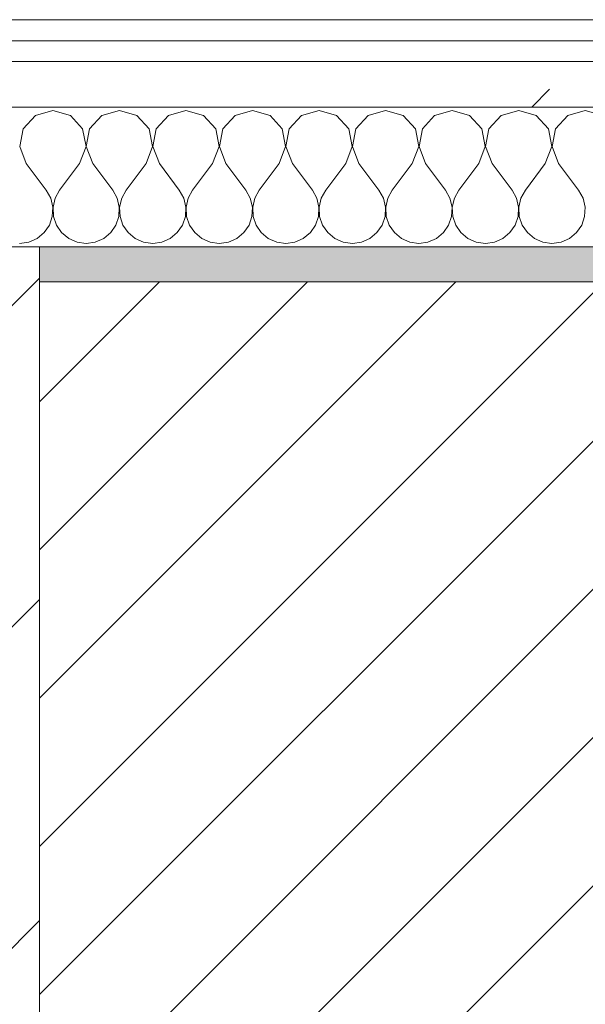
# Model space of a CAD drawing. Header units: millimetres. Extents: x -40968 to 11883, y -18816 to 4378.
# Tile 44 of 209: x -21524 to -21362, y -1411 to -1129. Entities that reach past the tile are written whole.
import ezdxf

# ---------------------------------------------------------------- set-up
doc = ezdxf.new("R2010")
doc.units = ezdxf.units.MM
doc.header["$MEASUREMENT"] = 0
doc.linetypes.add('Wipeout_Contour', pattern=[1000, 0, -1000])
for name, color, linetype in [('10_ESTR_Pilars', 7, 'Continuous'), ('12_FAÇ_Façana', 7, 'Continuous'), ('Nuevo_08_E_Envans secs', 7, 'Continuous')]:
    doc.layers.add(name, color=color, linetype=linetype)
for name, color, linetype, lineweight in [('10_ESTR_Pilars_Pluma_Nº__28', 7, 'Continuous', 20), ('10_ESTR_Pilars_Pluma_Nº__42', 8, 'Continuous', 25), ('12_FAÇ_Façana_Pluma_Nº__2', 8, 'Continuous', 5), ('12_FAÇ_Façana_Pluma_Nº__7', 7, 'Continuous', 5), ('Nuevo_08_E_Envans secs_Pluma_Nº__1', 7, 'Continuous', 5)]:
    doc.layers.add(name, color=color, linetype=linetype, lineweight=lineweight)
for name, color, linetype, lineweight, true_color in [('12_FAÇ_Façana_Pluma_Nº__176', 7, 'Continuous', 15, 0x93a0c6), ('Nuevo_08_E_Envans secs_Pluma_Nº__102', 7, 'Continuous', 5, 0xcccccc), ('Nuevo_08_E_Envans secs_Pluma_Nº__171', 171, 'Continuous', 13, 0xaaaaff), ('Nuevo_08_E_Envans secs_Pluma_Nº__177', 7, 'Continuous', 15, 0xf7e046)]:
    doc.layers.add(name, color=color, linetype=linetype, lineweight=lineweight, true_color=true_color)
pattern_1 = [(45, (0, 0), (-183.8478, 183.8478), [195, -65]), (45, (7e-14, 183.85), (-183.8478, 183.8478), [195, -65])]

# ---------------------------------------------------------------- blocks, each defined once
blk = doc.blocks.new('Muro_14_1', base_point=(-24166.43, -1193.98))
at = {"layer": '12_FAÇ_Façana_Pluma_Nº__176', "linetype": 'Continuous', "lineweight": 0, "true_color": 0x495063}
blk.add_hatch(color=251, dxfattribs=at).paths.add_polyline_path([(-21518.13, -1193.97), (-21518.13, -1203.98), (-20233.93, -1203.98), (-20233.93, -1193.98)])
at = {"layer": '12_FAÇ_Façana_Pluma_Nº__2', "linetype": 'Continuous', "lineweight": 5}
h = blk.add_hatch(dxfattribs=at)
h.set_pattern_fill('Ceramic_0001', color=8, style=0, pattern_type=2)
h.set_pattern_definition([(45, (0, 0), (-21.213203, 21.213203), [])])
h.paths.add_polyline_path([(-21518.13, -1418.98), (-20233.93, -1418.98), (-20233.93, -1203.98), (-21518.13, -1203.98)])
at = {"layer": '12_FAÇ_Façana_Pluma_Nº__7', "color": 7, "linetype": 'Continuous', "lineweight": 5}
blk.add_line((-20233.93, -1203.98), (-21518.13, -1203.98), dxfattribs=at)
at = {"layer": '12_FAÇ_Façana_Pluma_Nº__7', "color": 7, "linetype": 'Continuous', "lineweight": 5, "flags": 128}
blk.add_lwpolyline([(-20233.93, -1193.98), (-21518.13, -1193.98)], dxfattribs=at)
blk = doc.blocks.new('*X229')
at = {"layer": 'Nuevo_08_E_Envans secs_Pluma_Nº__102', "color": 254, "linetype": 'Continuous', "lineweight": 5, "true_color": 0xcccccc}
for p, q in [((-21514.29, -1154.93), (-21519.29, -1156.35)), ((-21509.28, -1156.35), (-21514.29, -1154.93)), ((-21495.24, -1154.93), (-21500.25, -1156.35)), ((-21490.23, -1156.35), (-21495.24, -1154.93)), ((-21476.19, -1154.93), (-21481.2, -1156.35)), ((-21471.18, -1156.35), (-21476.19, -1154.93)), ((-21457.14, -1154.93), (-21462.15, -1156.35)), ((-21452.14, -1156.35), (-21457.14, -1154.93)), ((-21438.1, -1154.93), (-21443.1, -1156.35)), ((-21433.09, -1156.35), (-21438.1, -1154.93)), ((-21419.05, -1154.93), (-21424.05, -1156.35)), ((-21414.04, -1156.35), (-21419.05, -1154.93)), ((-21400, -1154.93), (-21405.01, -1156.35)), ((-21394.99, -1156.35), (-21400, -1154.93)), ((-21380.95, -1154.93), (-21385.96, -1156.35)), ((-21375.95, -1156.35), (-21380.95, -1154.93)), ((-21361.9, -1154.93), (-21366.91, -1156.35)), ((-21356.9, -1156.35), (-21361.9, -1154.93)), ((-21519.29, -1156.35), (-21522.8, -1160.19)), ((-21505.77, -1160.19), (-21509.28, -1156.35)), ((-21500.25, -1156.35), (-21503.76, -1160.19)), ((-21486.72, -1160.19), (-21490.23, -1156.35)), ((-21481.2, -1156.35), (-21484.71, -1160.19)), ((-21467.67, -1160.19), (-21471.18, -1156.35)), ((-21462.15, -1156.35), (-21465.66, -1160.19)), ((-21448.62, -1160.19), (-21452.14, -1156.35)), ((-21443.1, -1156.35), (-21446.61, -1160.19)), ((-21429.58, -1160.19), (-21433.09, -1156.35)), ((-21424.05, -1156.35), (-21427.57, -1160.19)), ((-21410.53, -1160.19), (-21414.04, -1156.35)), ((-21405.01, -1156.35), (-21408.52, -1160.19)), ((-21391.48, -1160.19), (-21394.99, -1156.35)), ((-21385.96, -1156.35), (-21389.47, -1160.19)), ((-21372.43, -1160.19), (-21375.95, -1156.35)), ((-21366.91, -1156.35), (-21370.42, -1160.19)), ((-21522.8, -1160.19), (-21523.77, -1165.31)), ((-21504.8, -1165.31), (-21505.77, -1160.19)), ((-21503.76, -1160.19), (-21504.72, -1165.31)), ((-21485.75, -1165.31), (-21486.72, -1160.19)), ((-21484.71, -1160.19), (-21485.68, -1165.31)), ((-21466.71, -1165.31), (-21467.67, -1160.19)), ((-21465.66, -1160.19), (-21466.63, -1165.31)), ((-21447.66, -1165.31), (-21448.62, -1160.19)), ((-21446.61, -1160.19), (-21447.58, -1165.31)), ((-21428.61, -1165.31), (-21429.58, -1160.19)), ((-21427.57, -1160.19), (-21428.53, -1165.31)), ((-21409.56, -1165.31), (-21410.53, -1160.19)), ((-21408.52, -1160.19), (-21409.49, -1165.31)), ((-21390.51, -1165.31), (-21391.48, -1160.19)), ((-21389.47, -1160.19), (-21390.44, -1165.31)), ((-21371.47, -1165.31), (-21372.43, -1160.19)), ((-21370.42, -1160.19), (-21371.39, -1165.31)), ((-21523.77, -1165.31), (-21521.9, -1170.17)), ((-21506.67, -1170.17), (-21504.8, -1165.31)), ((-21504.72, -1165.31), (-21502.86, -1170.17)), ((-21487.62, -1170.17), (-21485.75, -1165.31)), ((-21485.68, -1165.31), (-21483.81, -1170.17)), ((-21468.57, -1170.17), (-21466.71, -1165.31)), ((-21466.63, -1165.31), (-21464.76, -1170.17)), ((-21449.52, -1170.17), (-21447.66, -1165.31)), ((-21447.58, -1165.31), (-21445.71, -1170.17)), ((-21430.48, -1170.17), (-21428.61, -1165.31)), ((-21428.53, -1165.31), (-21426.67, -1170.17)), ((-21411.43, -1170.17), (-21409.56, -1165.31)), ((-21409.49, -1165.31), (-21407.62, -1170.17)), ((-21392.38, -1170.17), (-21390.51, -1165.31)), ((-21390.44, -1165.31), (-21388.57, -1170.17)), ((-21373.33, -1170.17), (-21371.47, -1165.31)), ((-21371.39, -1165.31), (-21369.52, -1170.17)), ((-21521.9, -1170.17), (-21516.19, -1177.79)), ((-21506.67, -1170.17), (-21512.38, -1177.79)), ((-21502.86, -1170.17), (-21497.14, -1177.79)), ((-21487.62, -1170.17), (-21493.33, -1177.79)), ((-21483.81, -1170.17), (-21478.1, -1177.79)), ((-21468.57, -1170.17), (-21474.29, -1177.79)), ((-21464.76, -1170.17), (-21459.05, -1177.79)), ((-21449.52, -1170.17), (-21455.24, -1177.79)), ((-21445.71, -1170.17), (-21440, -1177.79)), ((-21430.48, -1170.17), (-21436.19, -1177.79)), ((-21426.67, -1170.17), (-21420.95, -1177.79)), ((-21411.43, -1170.17), (-21417.14, -1177.79)), ((-21407.62, -1170.17), (-21401.9, -1177.79)), ((-21392.38, -1170.17), (-21398.1, -1177.79)), ((-21388.57, -1170.17), (-21382.86, -1177.79)), ((-21373.33, -1170.17), (-21379.05, -1177.79)), ((-21369.52, -1170.17), (-21363.81, -1177.79)), ((-21514.92, -1180.08), (-21516.19, -1177.79)), ((-21512.38, -1177.79), (-21513.65, -1180.08)), ((-21495.87, -1180.08), (-21497.14, -1177.79)), ((-21493.33, -1177.79), (-21494.6, -1180.08)), ((-21476.82, -1180.08), (-21478.1, -1177.79)), ((-21474.29, -1177.79), (-21475.56, -1180.08)), ((-21457.78, -1180.08), (-21459.05, -1177.79)), ((-21455.24, -1177.79), (-21456.51, -1180.08)), ((-21438.73, -1180.08), (-21440, -1177.79)), ((-21436.19, -1177.79), (-21437.46, -1180.08)), ((-21419.68, -1180.08), (-21420.95, -1177.79)), ((-21417.14, -1177.79), (-21418.41, -1180.08)), ((-21400.63, -1180.08), (-21401.9, -1177.79)), ((-21398.1, -1177.79), (-21399.37, -1180.08)), ((-21381.59, -1180.08), (-21382.86, -1177.79)), ((-21379.05, -1177.79), (-21380.32, -1180.08)), ((-21362.54, -1180.08), (-21363.81, -1177.79)), ((-21514.32, -1182.64), (-21514.92, -1180.08)), ((-21513.65, -1180.08), (-21514.25, -1182.64)), ((-21495.28, -1182.64), (-21495.87, -1180.08)), ((-21494.6, -1180.08), (-21495.2, -1182.64)), ((-21476.23, -1182.64), (-21476.82, -1180.08)), ((-21475.56, -1180.08), (-21476.15, -1182.64)), ((-21457.18, -1182.64), (-21457.78, -1180.08)), ((-21456.51, -1180.08), (-21457.1, -1182.64)), ((-21438.13, -1182.64), (-21438.73, -1180.08)), ((-21437.46, -1180.08), (-21438.06, -1182.64)), ((-21419.09, -1182.64), (-21419.68, -1180.08)), ((-21418.41, -1180.08), (-21419.01, -1182.64)), ((-21400.04, -1182.64), (-21400.63, -1180.08)), ((-21399.37, -1180.08), (-21399.96, -1182.64)), ((-21380.99, -1182.64), (-21381.59, -1180.08)), ((-21380.32, -1180.08), (-21380.91, -1182.64)), ((-21361.94, -1182.64), (-21362.54, -1180.08)), ((-21514.45, -1185.27), (-21514.32, -1182.64)), ((-21514.25, -1182.64), (-21514.12, -1185.27)), ((-21495.4, -1185.27), (-21495.28, -1182.64)), ((-21495.2, -1182.64), (-21495.07, -1185.27)), ((-21476.36, -1185.27), (-21476.23, -1182.64)), ((-21476.15, -1182.64), (-21476.02, -1185.27)), ((-21457.31, -1185.27), (-21457.18, -1182.64)), ((-21457.1, -1182.64), (-21456.98, -1185.27)), ((-21438.26, -1185.27), (-21438.13, -1182.64)), ((-21438.06, -1182.64), (-21437.93, -1185.27)), ((-21419.21, -1185.27), (-21419.09, -1182.64)), ((-21419.01, -1182.64), (-21418.88, -1185.27)), ((-21400.17, -1185.27), (-21400.04, -1182.64)), ((-21399.96, -1182.64), (-21399.83, -1185.27)), ((-21381.12, -1185.27), (-21380.99, -1182.64)), ((-21380.91, -1182.64), (-21380.79, -1185.27)), ((-21362.07, -1185.27), (-21361.94, -1182.64)), ((-21515.29, -1187.76), (-21514.45, -1185.27)), ((-21514.12, -1185.27), (-21513.28, -1187.76)), ((-21496.24, -1187.76), (-21495.4, -1185.27)), ((-21495.07, -1185.27), (-21494.23, -1187.76)), ((-21477.2, -1187.76), (-21476.36, -1185.27)), ((-21476.02, -1185.27), (-21475.19, -1187.76)), ((-21458.15, -1187.76), (-21457.31, -1185.27)), ((-21456.98, -1185.27), (-21456.14, -1187.76)), ((-21439.1, -1187.76), (-21438.26, -1185.27)), ((-21437.93, -1185.27), (-21437.09, -1187.76)), ((-21420.05, -1187.76), (-21419.21, -1185.27)), ((-21418.88, -1185.27), (-21418.04, -1187.76)), ((-21401.01, -1187.76), (-21400.17, -1185.27)), ((-21399.83, -1185.27), (-21398.99, -1187.76)), ((-21381.96, -1187.76), (-21381.12, -1185.27)), ((-21380.79, -1185.27), (-21379.95, -1187.76)), ((-21362.91, -1187.76), (-21362.07, -1185.27)), ((-21516.78, -1189.92), (-21515.29, -1187.76)), ((-21513.28, -1187.76), (-21511.79, -1189.92)), ((-21497.73, -1189.92), (-21496.24, -1187.76)), ((-21494.23, -1187.76), (-21492.74, -1189.92)), ((-21478.68, -1189.92), (-21477.2, -1187.76)), ((-21475.19, -1187.76), (-21473.7, -1189.92)), ((-21459.64, -1189.92), (-21458.15, -1187.76)), ((-21456.14, -1187.76), (-21454.65, -1189.92)), ((-21440.59, -1189.92), (-21439.1, -1187.76)), ((-21437.09, -1187.76), (-21435.6, -1189.92)), ((-21421.54, -1189.92), (-21420.05, -1187.76)), ((-21418.04, -1187.76), (-21416.55, -1189.92)), ((-21402.49, -1189.92), (-21401.01, -1187.76)), ((-21398.99, -1187.76), (-21397.51, -1189.92)), ((-21383.45, -1189.92), (-21381.96, -1187.76)), ((-21379.95, -1187.76), (-21378.46, -1189.92)), ((-21364.4, -1189.92), (-21362.91, -1187.76)), ((-21521.21, -1192.66), (-21518.8, -1191.6)), ((-21518.8, -1191.6), (-21516.78, -1189.92)), ((-21511.79, -1189.92), (-21509.77, -1191.6)), ((-21509.77, -1191.6), (-21507.36, -1192.66)), ((-21502.16, -1192.66), (-21499.75, -1191.6)), ((-21499.75, -1191.6), (-21497.73, -1189.92)), ((-21492.74, -1189.92), (-21490.72, -1191.6)), ((-21490.72, -1191.6), (-21488.32, -1192.66)), ((-21483.11, -1192.66), (-21480.71, -1191.6)), ((-21480.71, -1191.6), (-21478.68, -1189.92)), ((-21473.7, -1189.92), (-21471.67, -1191.6)), ((-21471.67, -1191.6), (-21469.27, -1192.66)), ((-21464.06, -1192.66), (-21461.66, -1191.6)), ((-21461.66, -1191.6), (-21459.64, -1189.92)), ((-21454.65, -1189.92), (-21452.63, -1191.6)), ((-21452.63, -1191.6), (-21450.22, -1192.66)), ((-21445.02, -1192.66), (-21442.61, -1191.6)), ((-21442.61, -1191.6), (-21440.59, -1189.92)), ((-21435.6, -1189.92), (-21433.58, -1191.6)), ((-21433.58, -1191.6), (-21431.17, -1192.66)), ((-21425.97, -1192.66), (-21423.56, -1191.6)), ((-21423.56, -1191.6), (-21421.54, -1189.92)), ((-21416.55, -1189.92), (-21414.53, -1191.6)), ((-21414.53, -1191.6), (-21412.13, -1192.66)), ((-21406.92, -1192.66), (-21404.52, -1191.6)), ((-21404.52, -1191.6), (-21402.49, -1189.92)), ((-21397.51, -1189.92), (-21395.48, -1191.6)), ((-21395.48, -1191.6), (-21393.08, -1192.66)), ((-21387.87, -1192.66), (-21385.47, -1191.6)), ((-21385.47, -1191.6), (-21383.45, -1189.92)), ((-21378.46, -1189.92), (-21376.44, -1191.6)), ((-21376.44, -1191.6), (-21374.03, -1192.66)), ((-21368.83, -1192.66), (-21366.42, -1191.6)), ((-21366.42, -1191.6), (-21364.4, -1189.92)), ((-21523.81, -1193.02), (-21521.21, -1192.66)), ((-21507.36, -1192.66), (-21504.76, -1193.02)), ((-21504.76, -1193.02), (-21502.16, -1192.66)), ((-21488.32, -1192.66), (-21485.71, -1193.02)), ((-21485.71, -1193.02), (-21483.11, -1192.66)), ((-21469.27, -1192.66), (-21466.67, -1193.02)), ((-21466.67, -1193.02), (-21464.06, -1192.66)), ((-21450.22, -1192.66), (-21447.62, -1193.02)), ((-21447.62, -1193.02), (-21445.02, -1192.66)), ((-21431.17, -1192.66), (-21428.57, -1193.02)), ((-21428.57, -1193.02), (-21425.97, -1192.66)), ((-21412.13, -1192.66), (-21409.52, -1193.02)), ((-21409.52, -1193.02), (-21406.92, -1192.66)), ((-21393.08, -1192.66), (-21390.48, -1193.02)), ((-21390.48, -1193.02), (-21387.87, -1192.66)), ((-21374.03, -1192.66), (-21371.43, -1193.02)), ((-21371.43, -1193.02), (-21368.83, -1192.66))]:
    blk.add_line(p, q, dxfattribs=at)
blk = doc.blocks.new('Muro_90_1', base_point=(-20233.93, -1193.98))
at = {"layer": 'Nuevo_08_E_Envans secs_Pluma_Nº__1', "color": 7, "linetype": 'Continuous', "lineweight": 5, "flags": 128}
blk.add_lwpolyline([(-21518.13, -1193.98), (-20233.93, -1193.98)], dxfattribs=at)
at = {"color": 254, "linetype": 'Wipeout_Contour', "lineweight": 0, "ltscale": 86513.737601}
blk.add_wipeout([(-20233.93, -1128.98), (-22963.42, -1128.98), (-22963.42, -1134.98), (-20233.93, -1134.98)], dxfattribs=at).dxf.layer = 'Nuevo_08_E_Envans secs'
at = {"color": 254, "linetype": 'Wipeout_Contour', "lineweight": 0, "ltscale": 86517.020667}
blk.add_wipeout([(-20233.93, -1140.98), (-22963.42, -1140.98), (-22963.42, -1153.98), (-20233.93, -1153.98)], dxfattribs=at).dxf.layer = 'Nuevo_08_E_Envans secs'
at = {"layer": 'Nuevo_08_E_Envans secs_Pluma_Nº__171', "linetype": 'Continuous', "lineweight": 13, "true_color": 0xaaaaff}
h = blk.add_hatch(dxfattribs=at)
h.set_pattern_fill('Panellat_HPL_0001', color=161, style=0, pattern_type=2)
h.set_pattern_definition(pattern_1)
h.paths.add_polyline_path([(-20233.93, -1128.98), (-22963.42, -1128.98), (-22963.42, -1134.98), (-20233.93, -1134.98)])
at = {"layer": 'Nuevo_08_E_Envans secs_Pluma_Nº__177', "linetype": 'Continuous', "lineweight": 15, "true_color": 0xf7e046}
h = blk.add_hatch(dxfattribs=at)
h.set_pattern_fill('Panellat_HPL_0001', color=53, style=0, pattern_type=2)
h.set_pattern_definition(pattern_1)
h.paths.add_polyline_path([(-20233.93, -1140.98), (-22963.42, -1140.98), (-22963.42, -1153.98), (-20233.93, -1153.98)])
at = {"layer": 'Nuevo_08_E_Envans secs_Pluma_Nº__1', "color": 7, "linetype": 'Continuous', "lineweight": 5}
for p, q in [((-20233.93, -1134.98), (-22963.42, -1134.98)), ((-20233.93, -1140.98), (-22963.42, -1140.98)), ((-20233.93, -1153.98), (-22963.42, -1153.98))]:
    blk.add_line(p, q, dxfattribs=at)
at = {"layer": 'Nuevo_08_E_Envans secs_Pluma_Nº__1', "color": 7, "linetype": 'Continuous', "lineweight": 5, "flags": 128}
blk.add_lwpolyline([(-20233.93, -1128.98), (-22963.42, -1128.98)], dxfattribs=at)
at = {"layer": 'Nuevo_08_E_Envans secs', "color": 7, "lineweight": 20}
blk.add_blockref('*X229', (0, 0), dxfattribs=at)
blk = doc.blocks.new('*X479')
at = {"layer": 'Nuevo_08_E_Envans secs_Pluma_Nº__102', "color": 254, "linetype": 'Continuous', "lineweight": 5, "true_color": 0xcccccc}
for p, q in [((-21514.29, -1154.93), (-21519.29, -1156.35)), ((-21509.28, -1156.35), (-21514.29, -1154.93)), ((-21495.24, -1154.93), (-21500.25, -1156.35)), ((-21490.23, -1156.35), (-21495.24, -1154.93)), ((-21476.19, -1154.93), (-21481.2, -1156.35)), ((-21471.18, -1156.35), (-21476.19, -1154.93)), ((-21457.14, -1154.93), (-21462.15, -1156.35)), ((-21452.14, -1156.35), (-21457.14, -1154.93)), ((-21438.1, -1154.93), (-21443.1, -1156.35)), ((-21433.09, -1156.35), (-21438.1, -1154.93)), ((-21419.05, -1154.93), (-21424.05, -1156.35)), ((-21414.04, -1156.35), (-21419.05, -1154.93)), ((-21400, -1154.93), (-21405.01, -1156.35)), ((-21394.99, -1156.35), (-21400, -1154.93)), ((-21380.95, -1154.93), (-21385.96, -1156.35)), ((-21375.95, -1156.35), (-21380.95, -1154.93)), ((-21361.9, -1154.93), (-21366.91, -1156.35)), ((-21356.9, -1156.35), (-21361.9, -1154.93)), ((-21519.29, -1156.35), (-21522.8, -1160.19)), ((-21505.77, -1160.19), (-21509.28, -1156.35)), ((-21500.25, -1156.35), (-21503.76, -1160.19)), ((-21486.72, -1160.19), (-21490.23, -1156.35)), ((-21481.2, -1156.35), (-21484.71, -1160.19)), ((-21467.67, -1160.19), (-21471.18, -1156.35)), ((-21462.15, -1156.35), (-21465.66, -1160.19)), ((-21448.62, -1160.19), (-21452.14, -1156.35)), ((-21443.1, -1156.35), (-21446.61, -1160.19)), ((-21429.58, -1160.19), (-21433.09, -1156.35)), ((-21424.05, -1156.35), (-21427.57, -1160.19)), ((-21410.53, -1160.19), (-21414.04, -1156.35)), ((-21405.01, -1156.35), (-21408.52, -1160.19)), ((-21391.48, -1160.19), (-21394.99, -1156.35)), ((-21385.96, -1156.35), (-21389.47, -1160.19)), ((-21372.43, -1160.19), (-21375.95, -1156.35)), ((-21366.91, -1156.35), (-21370.42, -1160.19)), ((-21522.8, -1160.19), (-21523.77, -1165.31)), ((-21504.8, -1165.31), (-21505.77, -1160.19)), ((-21503.76, -1160.19), (-21504.72, -1165.31)), ((-21485.75, -1165.31), (-21486.72, -1160.19)), ((-21484.71, -1160.19), (-21485.68, -1165.31)), ((-21466.71, -1165.31), (-21467.67, -1160.19)), ((-21465.66, -1160.19), (-21466.63, -1165.31)), ((-21447.66, -1165.31), (-21448.62, -1160.19)), ((-21446.61, -1160.19), (-21447.58, -1165.31)), ((-21428.61, -1165.31), (-21429.58, -1160.19)), ((-21427.57, -1160.19), (-21428.53, -1165.31)), ((-21409.56, -1165.31), (-21410.53, -1160.19)), ((-21408.52, -1160.19), (-21409.49, -1165.31)), ((-21390.51, -1165.31), (-21391.48, -1160.19)), ((-21389.47, -1160.19), (-21390.44, -1165.31)), ((-21371.47, -1165.31), (-21372.43, -1160.19)), ((-21370.42, -1160.19), (-21371.39, -1165.31)), ((-21523.77, -1165.31), (-21521.9, -1170.17)), ((-21506.67, -1170.17), (-21504.8, -1165.31)), ((-21504.72, -1165.31), (-21502.86, -1170.17)), ((-21487.62, -1170.17), (-21485.75, -1165.31)), ((-21485.68, -1165.31), (-21483.81, -1170.17)), ((-21468.57, -1170.17), (-21466.71, -1165.31)), ((-21466.63, -1165.31), (-21464.76, -1170.17)), ((-21449.52, -1170.17), (-21447.66, -1165.31)), ((-21447.58, -1165.31), (-21445.71, -1170.17)), ((-21430.48, -1170.17), (-21428.61, -1165.31)), ((-21428.53, -1165.31), (-21426.67, -1170.17)), ((-21411.43, -1170.17), (-21409.56, -1165.31)), ((-21409.49, -1165.31), (-21407.62, -1170.17)), ((-21392.38, -1170.17), (-21390.51, -1165.31)), ((-21390.44, -1165.31), (-21388.57, -1170.17)), ((-21373.33, -1170.17), (-21371.47, -1165.31)), ((-21371.39, -1165.31), (-21369.52, -1170.17)), ((-21521.9, -1170.17), (-21516.19, -1177.79)), ((-21506.67, -1170.17), (-21512.38, -1177.79)), ((-21502.86, -1170.17), (-21497.14, -1177.79)), ((-21487.62, -1170.17), (-21493.33, -1177.79)), ((-21483.81, -1170.17), (-21478.1, -1177.79)), ((-21468.57, -1170.17), (-21474.29, -1177.79)), ((-21464.76, -1170.17), (-21459.05, -1177.79)), ((-21449.52, -1170.17), (-21455.24, -1177.79)), ((-21445.71, -1170.17), (-21440, -1177.79)), ((-21430.48, -1170.17), (-21436.19, -1177.79)), ((-21426.67, -1170.17), (-21420.95, -1177.79)), ((-21411.43, -1170.17), (-21417.14, -1177.79)), ((-21407.62, -1170.17), (-21401.9, -1177.79)), ((-21392.38, -1170.17), (-21398.1, -1177.79)), ((-21388.57, -1170.17), (-21382.86, -1177.79)), ((-21373.33, -1170.17), (-21379.05, -1177.79)), ((-21369.52, -1170.17), (-21363.81, -1177.79)), ((-21514.92, -1180.08), (-21516.19, -1177.79)), ((-21512.38, -1177.79), (-21513.65, -1180.08)), ((-21495.87, -1180.08), (-21497.14, -1177.79)), ((-21493.33, -1177.79), (-21494.6, -1180.08)), ((-21476.82, -1180.08), (-21478.1, -1177.79)), ((-21474.29, -1177.79), (-21475.56, -1180.08)), ((-21457.78, -1180.08), (-21459.05, -1177.79)), ((-21455.24, -1177.79), (-21456.51, -1180.08)), ((-21438.73, -1180.08), (-21440, -1177.79)), ((-21436.19, -1177.79), (-21437.46, -1180.08)), ((-21419.68, -1180.08), (-21420.95, -1177.79)), ((-21417.14, -1177.79), (-21418.41, -1180.08)), ((-21400.63, -1180.08), (-21401.9, -1177.79)), ((-21398.1, -1177.79), (-21399.37, -1180.08)), ((-21381.59, -1180.08), (-21382.86, -1177.79)), ((-21379.05, -1177.79), (-21380.32, -1180.08)), ((-21362.54, -1180.08), (-21363.81, -1177.79)), ((-21514.32, -1182.64), (-21514.92, -1180.08)), ((-21513.65, -1180.08), (-21514.25, -1182.64)), ((-21495.28, -1182.64), (-21495.87, -1180.08)), ((-21494.6, -1180.08), (-21495.2, -1182.64)), ((-21476.23, -1182.64), (-21476.82, -1180.08)), ((-21475.56, -1180.08), (-21476.15, -1182.64)), ((-21457.18, -1182.64), (-21457.78, -1180.08)), ((-21456.51, -1180.08), (-21457.1, -1182.64)), ((-21438.13, -1182.64), (-21438.73, -1180.08)), ((-21437.46, -1180.08), (-21438.06, -1182.64)), ((-21419.09, -1182.64), (-21419.68, -1180.08)), ((-21418.41, -1180.08), (-21419.01, -1182.64)), ((-21400.04, -1182.64), (-21400.63, -1180.08)), ((-21399.37, -1180.08), (-21399.96, -1182.64)), ((-21380.99, -1182.64), (-21381.59, -1180.08)), ((-21380.32, -1180.08), (-21380.91, -1182.64)), ((-21361.94, -1182.64), (-21362.54, -1180.08)), ((-21514.45, -1185.27), (-21514.32, -1182.64)), ((-21514.25, -1182.64), (-21514.12, -1185.27)), ((-21495.4, -1185.27), (-21495.28, -1182.64)), ((-21495.2, -1182.64), (-21495.07, -1185.27)), ((-21476.36, -1185.27), (-21476.23, -1182.64)), ((-21476.15, -1182.64), (-21476.02, -1185.27)), ((-21457.31, -1185.27), (-21457.18, -1182.64)), ((-21457.1, -1182.64), (-21456.98, -1185.27)), ((-21438.26, -1185.27), (-21438.13, -1182.64)), ((-21438.06, -1182.64), (-21437.93, -1185.27)), ((-21419.21, -1185.27), (-21419.09, -1182.64)), ((-21419.01, -1182.64), (-21418.88, -1185.27)), ((-21400.17, -1185.27), (-21400.04, -1182.64)), ((-21399.96, -1182.64), (-21399.83, -1185.27)), ((-21381.12, -1185.27), (-21380.99, -1182.64)), ((-21380.91, -1182.64), (-21380.79, -1185.27)), ((-21362.07, -1185.27), (-21361.94, -1182.64)), ((-21515.29, -1187.76), (-21514.45, -1185.27)), ((-21514.12, -1185.27), (-21513.28, -1187.76)), ((-21496.24, -1187.76), (-21495.4, -1185.27)), ((-21495.07, -1185.27), (-21494.23, -1187.76)), ((-21477.2, -1187.76), (-21476.36, -1185.27)), ((-21476.02, -1185.27), (-21475.19, -1187.76)), ((-21458.15, -1187.76), (-21457.31, -1185.27)), ((-21456.98, -1185.27), (-21456.14, -1187.76)), ((-21439.1, -1187.76), (-21438.26, -1185.27)), ((-21437.93, -1185.27), (-21437.09, -1187.76)), ((-21420.05, -1187.76), (-21419.21, -1185.27)), ((-21418.88, -1185.27), (-21418.04, -1187.76)), ((-21401.01, -1187.76), (-21400.17, -1185.27)), ((-21399.83, -1185.27), (-21398.99, -1187.76)), ((-21381.96, -1187.76), (-21381.12, -1185.27)), ((-21380.79, -1185.27), (-21379.95, -1187.76)), ((-21362.91, -1187.76), (-21362.07, -1185.27)), ((-21516.78, -1189.92), (-21515.29, -1187.76)), ((-21513.28, -1187.76), (-21511.79, -1189.92)), ((-21497.73, -1189.92), (-21496.24, -1187.76)), ((-21494.23, -1187.76), (-21492.74, -1189.92)), ((-21478.68, -1189.92), (-21477.2, -1187.76)), ((-21475.19, -1187.76), (-21473.7, -1189.92)), ((-21459.64, -1189.92), (-21458.15, -1187.76)), ((-21456.14, -1187.76), (-21454.65, -1189.92)), ((-21440.59, -1189.92), (-21439.1, -1187.76)), ((-21437.09, -1187.76), (-21435.6, -1189.92)), ((-21421.54, -1189.92), (-21420.05, -1187.76)), ((-21418.04, -1187.76), (-21416.55, -1189.92)), ((-21402.49, -1189.92), (-21401.01, -1187.76)), ((-21398.99, -1187.76), (-21397.51, -1189.92)), ((-21383.45, -1189.92), (-21381.96, -1187.76)), ((-21379.95, -1187.76), (-21378.46, -1189.92)), ((-21364.4, -1189.92), (-21362.91, -1187.76)), ((-21521.21, -1192.66), (-21518.8, -1191.6)), ((-21518.8, -1191.6), (-21516.78, -1189.92)), ((-21511.79, -1189.92), (-21509.77, -1191.6)), ((-21509.77, -1191.6), (-21507.36, -1192.66)), ((-21502.16, -1192.66), (-21499.75, -1191.6)), ((-21499.75, -1191.6), (-21497.73, -1189.92)), ((-21492.74, -1189.92), (-21490.72, -1191.6)), ((-21490.72, -1191.6), (-21488.32, -1192.66)), ((-21483.11, -1192.66), (-21480.71, -1191.6)), ((-21480.71, -1191.6), (-21478.68, -1189.92)), ((-21473.7, -1189.92), (-21471.67, -1191.6)), ((-21471.67, -1191.6), (-21469.27, -1192.66)), ((-21464.06, -1192.66), (-21461.66, -1191.6)), ((-21461.66, -1191.6), (-21459.64, -1189.92)), ((-21454.65, -1189.92), (-21452.63, -1191.6)), ((-21452.63, -1191.6), (-21450.22, -1192.66)), ((-21445.02, -1192.66), (-21442.61, -1191.6)), ((-21442.61, -1191.6), (-21440.59, -1189.92)), ((-21435.6, -1189.92), (-21433.58, -1191.6)), ((-21433.58, -1191.6), (-21431.17, -1192.66)), ((-21425.97, -1192.66), (-21423.56, -1191.6)), ((-21423.56, -1191.6), (-21421.54, -1189.92)), ((-21416.55, -1189.92), (-21414.53, -1191.6)), ((-21414.53, -1191.6), (-21412.13, -1192.66)), ((-21406.92, -1192.66), (-21404.52, -1191.6)), ((-21404.52, -1191.6), (-21402.49, -1189.92)), ((-21397.51, -1189.92), (-21395.48, -1191.6)), ((-21395.48, -1191.6), (-21393.08, -1192.66)), ((-21387.87, -1192.66), (-21385.47, -1191.6)), ((-21385.47, -1191.6), (-21383.45, -1189.92)), ((-21378.46, -1189.92), (-21376.44, -1191.6)), ((-21376.44, -1191.6), (-21374.03, -1192.66)), ((-21368.83, -1192.66), (-21366.42, -1191.6)), ((-21366.42, -1191.6), (-21364.4, -1189.92)), ((-21523.81, -1193.02), (-21521.21, -1192.66)), ((-21507.36, -1192.66), (-21504.76, -1193.02)), ((-21504.76, -1193.02), (-21502.16, -1192.66)), ((-21488.32, -1192.66), (-21485.71, -1193.02)), ((-21485.71, -1193.02), (-21483.11, -1192.66)), ((-21469.27, -1192.66), (-21466.67, -1193.02)), ((-21466.67, -1193.02), (-21464.06, -1192.66)), ((-21450.22, -1192.66), (-21447.62, -1193.02)), ((-21447.62, -1193.02), (-21445.02, -1192.66)), ((-21431.17, -1192.66), (-21428.57, -1193.02)), ((-21428.57, -1193.02), (-21425.97, -1192.66)), ((-21412.13, -1192.66), (-21409.52, -1193.02)), ((-21409.52, -1193.02), (-21406.92, -1192.66)), ((-21393.08, -1192.66), (-21390.48, -1193.02)), ((-21390.48, -1193.02), (-21387.87, -1192.66)), ((-21374.03, -1192.66), (-21371.43, -1193.02)), ((-21371.43, -1193.02), (-21368.83, -1192.66))]:
    blk.add_line(p, q, dxfattribs=at)
blk = doc.blocks.new('Muro_148_1', base_point=(-24166.43, -1128.98))
at = {"layer": 'Nuevo_08_E_Envans secs_Pluma_Nº__1', "color": 7, "linetype": 'Continuous', "lineweight": 5, "flags": 128}
blk.add_lwpolyline([(-21518.13, -1193.98), (-20233.93, -1193.98)], dxfattribs=at)
at = {"color": 254, "linetype": 'Wipeout_Contour', "lineweight": 0, "ltscale": 86513.737601}
blk.add_wipeout([(-22963.42, -1134.98), (-20233.93, -1134.98), (-20233.93, -1128.98), (-22963.42, -1128.98)], dxfattribs=at).dxf.layer = 'Nuevo_08_E_Envans secs'
at = {"color": 254, "linetype": 'Wipeout_Contour', "lineweight": 0, "ltscale": 86540.990748}
blk.add_wipeout([(-22975.42, -1153.98), (-20233.93, -1153.98), (-20233.93, -1140.98), (-22975.42, -1140.98)], dxfattribs=at).dxf.layer = 'Nuevo_08_E_Envans secs'
at = {"layer": 'Nuevo_08_E_Envans secs_Pluma_Nº__171', "linetype": 'Continuous', "lineweight": 13, "true_color": 0xaaaaff}
h = blk.add_hatch(dxfattribs=at)
h.set_pattern_fill('Panellat_HPL_0001', color=161, style=0, pattern_type=2)
h.set_pattern_definition(pattern_1)
h.paths.add_polyline_path([(-22963.42, -1134.98), (-20233.93, -1134.98), (-20233.93, -1128.98), (-22963.42, -1128.98)])
at = {"layer": 'Nuevo_08_E_Envans secs_Pluma_Nº__177', "linetype": 'Continuous', "lineweight": 15, "true_color": 0xf7e046}
h = blk.add_hatch(dxfattribs=at)
h.set_pattern_fill('Panellat_HPL_0001', color=53, style=0, pattern_type=2)
h.set_pattern_definition(pattern_1)
h.paths.add_polyline_path([(-22975.42, -1153.98), (-20233.93, -1153.98), (-20233.93, -1140.98), (-22975.42, -1140.98)])
at = {"layer": 'Nuevo_08_E_Envans secs_Pluma_Nº__1', "color": 7, "linetype": 'Continuous', "lineweight": 5}
for p, q in [((-20233.93, -1134.98), (-22969.42, -1134.98)), ((-20233.93, -1140.98), (-22975.42, -1140.98)), ((-20233.93, -1153.98), (-22988.42, -1153.98))]:
    blk.add_line(p, q, dxfattribs=at)
at = {"layer": 'Nuevo_08_E_Envans secs_Pluma_Nº__1', "color": 7, "linetype": 'Continuous', "lineweight": 5, "flags": 128}
blk.add_lwpolyline([(-20233.93, -1128.98), (-22963.42, -1128.98)], dxfattribs=at)
at = {"layer": 'Nuevo_08_E_Envans secs', "color": 7, "lineweight": 20}
blk.add_blockref('*X479', (0, 0), dxfattribs=at)
blk = doc.blocks.new('Pilar_1_1', base_point=(-21694.62, -1416.48))
at = {"color": 254, "linetype": 'Wipeout_Contour', "lineweight": 0, "ltscale": 86967.798109}
blk.add_wipeout([(-21871.11, -1638.98), (-21518.13, -1638.98), (-21518.13, -1193.97), (-21871.11, -1193.97)], dxfattribs=at).dxf.layer = '10_ESTR_Pilars'
at = {"layer": '10_ESTR_Pilars_Pluma_Nº__42', "linetype": 'Continuous', "lineweight": 25}
h = blk.add_hatch(dxfattribs=at)
h.set_pattern_fill('00_GCT_trama_45º_e1_400__05', color=8, style=0, pattern_type=2)
h.set_pattern_definition([(45, (0, 0), (-45.96194, 45.96194), [])])
h.paths.add_polyline_path([(-21871.11, -1638.98), (-21518.13, -1638.98), (-21518.13, -1193.97), (-21871.11, -1193.97)])
at = {"layer": '10_ESTR_Pilars_Pluma_Nº__28', "color": 7, "linetype": 'Continuous', "lineweight": 20, "flags": 128}
blk.add_lwpolyline([(-21871.11, -1638.98), (-21518.13, -1638.98), (-21518.13, -1193.97), (-21871.11, -1193.97)], close=True, dxfattribs=at)

msp = doc.modelspace()

# ---------------------------------------------------------------- block references
at = {"layer": '12_FAÇ_Façana', "color": 7, "lineweight": 20}
msp.add_blockref('Muro_14_1', (-24166.43, -1193.98), dxfattribs=at)

# ---------------------------------------------------------------- next in the draw order: block references
at = {"layer": 'Nuevo_08_E_Envans secs', "color": 7, "lineweight": 20}
msp.add_blockref('Muro_90_1', (-20233.93, -1193.98), dxfattribs=at)

# ---------------------------------------------------------------- next in the draw order: block references
msp.add_blockref('Muro_148_1', (-24166.43, -1128.98), dxfattribs=at)

# ---------------------------------------------------------------- next in the draw order: block references
at = {"layer": '10_ESTR_Pilars', "color": 7, "lineweight": 20}
msp.add_blockref('Pilar_1_1', (-21694.62, -1416.48), dxfattribs=at)

doc.saveas('drawing.dxf')
